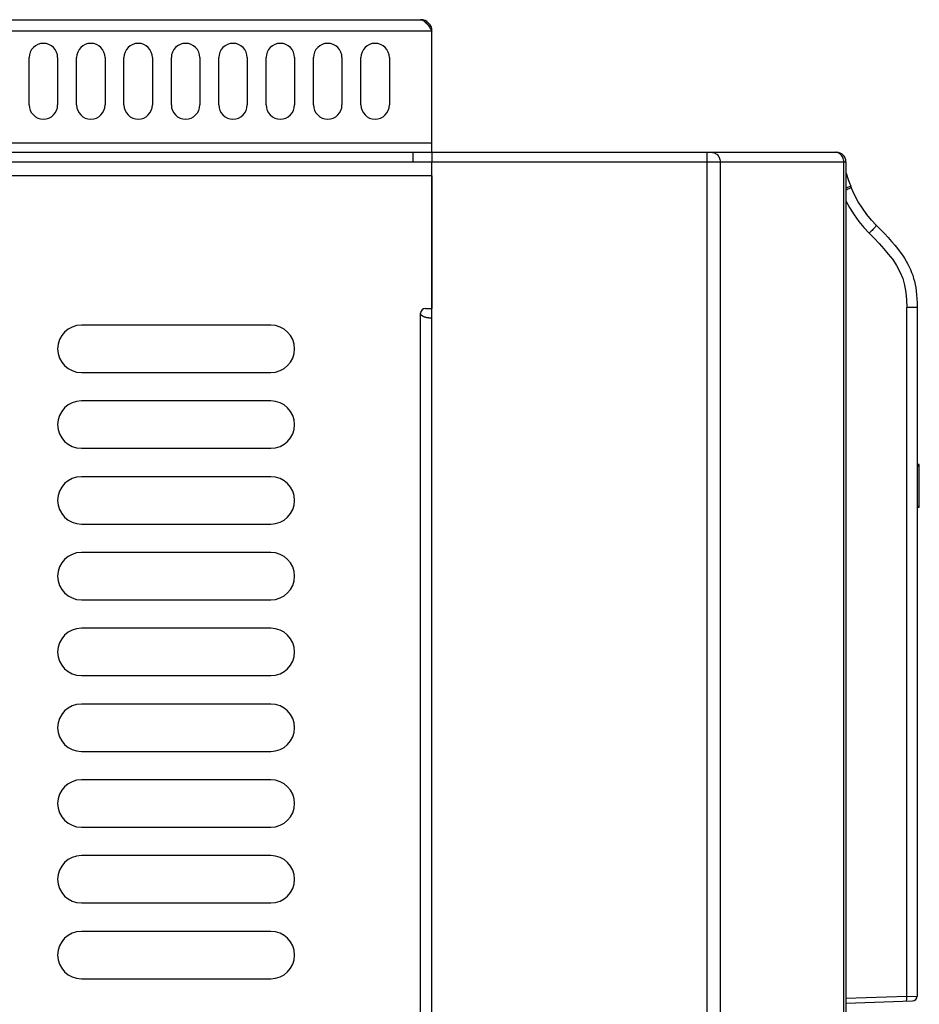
# Model space of a CAD drawing. Header units: millimetres. Extents: x 1 to 1591, y -395 to 1220.
# Tile 80 of 81: x 1086 to 1181, y 662 to 765. Entities that reach past the tile are written whole.
import ezdxf

# ---------------------------------------------------------------- set-up
doc = ezdxf.new("R2010")
doc.units = ezdxf.units.MM
doc.header["$LTSCALE"] = 65.395
for name, color, linetype in [('LOGO_REXROTH_11_AM_0', 7, 'CONTINUOUS'), ('MANIFOLD_SOLID_BREP_130316_AM_0', 7, 'CONTINUOUS'), ('MANIFOLD_SOLID_BREP_165147_AM_0', 7, 'CONTINUOUS'), ('MANIFOLD_SOLID_BREP_410340_AM_0', 7, 'CONTINUOUS'), ('MANIFOLD_SOLID_BREP_411111_AM_0', 7, 'CONTINUOUS'), ('X610_37_IO_BASE-20150120_1_AM_0', 7, 'CONTINUOUS')]:
    doc.layers.add(name, color=color, linetype=linetype)

msp = doc.modelspace()

# ---------------------------------------------------------------- linework, layer by layer
at = {"layer": 'LOGO_REXROTH_11_AM_0', "color": 7}
for p, q in [((1180.36, 718.52), (1180.6, 718.52)), ((1180.6, 718.5), (1180.36, 718.5)), ((1180.6, 718.44), (1180.36, 718.44)), ((1180.6, 718.31), (1180.36, 718.31)), ((1180.6, 713.99), (1180.6, 718.52)), ((1180.6, 714.06), (1180.36, 714.06)), ((1180.36, 713.99), (1180.6, 713.99))]:
    msp.add_line(p, q, dxfattribs=at)
at = {"layer": 'MANIFOLD_SOLID_BREP_130316_AM_0', "color": 7}
for p, q in [((983.38, 765.47), (1127.98, 765.47)), ((1129.18, 764.27), (982.18, 764.27)), ((1129.18, 751.47), (1129.18, 764.27)), ((1086.68, 756.47), (1086.68, 761.47)), ((1089.68, 761.47), (1089.68, 756.47)), ((1091.68, 756.47), (1091.68, 761.47)), ((1094.68, 761.47), (1094.68, 756.47)), ((1096.68, 756.47), (1096.68, 761.47)), ((1099.68, 761.47), (1099.68, 756.47)), ((1101.68, 756.47), (1101.68, 761.47)), ((1104.68, 761.47), (1104.68, 756.47)), ((1106.68, 756.47), (1106.68, 761.47)), ((1109.68, 761.47), (1109.68, 756.47)), ((1111.68, 756.47), (1111.68, 761.47)), ((1114.68, 761.47), (1114.68, 756.47)), ((1116.68, 756.47), (1116.68, 761.47)), ((1119.68, 761.47), (1119.68, 756.47)), ((1121.68, 756.47), (1121.68, 761.47)), ((1124.68, 761.47), (1124.68, 756.47)), ((982.18, 752.47), (1129.18, 752.47)), ((982.18, 751.47), (1129.18, 751.47)), ((1127.18, 750.47), (1127.18, 751.47)), ((982.45, 750.47), (1128.91, 750.47))]:
    msp.add_line(p, q, dxfattribs=at)
msp.add_lwpolyline([(1127.98, 765.47), (1128.06, 765.46), (1128.15, 765.44), (1128.23, 765.4), (1128.32, 765.35), (1128.4, 765.29), (1128.49, 765.21), (1128.58, 765.12), (1128.66, 765.02), (1128.75, 764.91), (1128.83, 764.79), (1128.92, 764.67), (1129, 764.54), (1129.09, 764.4), (1129.18, 764.27)], dxfattribs=at)
for centre, radius, start, end in [((1127.98, 764.27), 1.2, 0, 90), ((1088.18, 761.47), 1.5, 0, 180), ((1093.18, 761.47), 1.5, 0, 180), ((1098.18, 761.47), 1.5, 0, 180), ((1103.18, 761.47), 1.5, 0, 180), ((1108.18, 761.47), 1.5, 0, 180), ((1113.18, 761.47), 1.5, 0, 180), ((1118.18, 761.47), 1.5, 0, 180), ((1123.18, 761.47), 1.5, 0, 180), ((1088.18, 756.47), 1.5, 180, 360), ((1093.18, 756.47), 1.5, 180, 360), ((1098.18, 756.47), 1.5, 180, 360), ((1103.18, 756.47), 1.5, 180, 360), ((1108.18, 756.47), 1.5, 180, 360), ((1113.18, 756.47), 1.5, 180, 360), ((1118.18, 756.47), 1.5, 180, 360), ((1123.18, 756.47), 1.5, 180, 360)]:
    msp.add_arc(centre, radius, start, end, dxfattribs=at)
at = {"layer": 'MANIFOLD_SOLID_BREP_165147_AM_0', "color": 7}
for p, q in [((1128.91, 750.47), (1129.18, 750.47)), ((1129.18, 748.97), (982.18, 748.97)), ((1129.18, 748.97), (1129.18, 734.97)), ((1128.48, 734.97), (1129.18, 734.97)), ((1127.98, 154.47), (1127.98, 734.47)), ((1129.18, 733.97), (1128.96, 733.97)), ((1112.18, 733.22), (1092.18, 733.22)), ((1092.18, 728.22), (1112.18, 728.22)), ((1112.18, 725.22), (1092.18, 725.22)), ((1092.18, 720.22), (1112.18, 720.22)), ((1112.18, 717.22), (1092.18, 717.22)), ((1092.18, 712.22), (1112.18, 712.22)), ((1112.18, 709.22), (1092.18, 709.22)), ((1092.18, 704.22), (1112.18, 704.22)), ((1112.18, 701.22), (1092.18, 701.22)), ((1092.18, 696.22), (1112.18, 696.22)), ((1112.18, 693.22), (1092.18, 693.22)), ((1092.18, 688.22), (1112.18, 688.22)), ((1112.18, 685.22), (1092.18, 685.22)), ((1092.18, 680.22), (1112.18, 680.22)), ((1112.18, 677.22), (1092.18, 677.22)), ((1092.18, 672.22), (1112.18, 672.22)), ((1112.18, 669.22), (1092.18, 669.22)), ((1092.18, 664.22), (1112.18, 664.22))]:
    msp.add_line(p, q, dxfattribs=at)
msp.add_lwpolyline([(1128.96, 733.97), (1128.93, 733.97), (1128.9, 733.97), (1128.86, 733.97), (1128.83, 733.98), (1128.79, 733.98), (1128.75, 733.99), (1128.71, 734), (1128.67, 734), (1128.62, 734.01), (1128.58, 734.02), (1128.53, 734.04), (1128.49, 734.05), (1128.44, 734.06), (1128.4, 734.08), (1128.36, 734.1), (1128.32, 734.11), (1128.28, 734.13), (1128.24, 734.15), (1128.21, 734.17), (1128.18, 734.19), (1128.15, 734.21), (1128.12, 734.22), (1128.1, 734.24), (1128.08, 734.26), (1128.06, 734.28), (1128.04, 734.3), (1128.03, 734.32), (1128.02, 734.34), (1128.01, 734.35), (1128, 734.37), (1127.99, 734.39), (1127.99, 734.4), (1127.98, 734.42), (1127.98, 734.44), (1127.98, 734.45), (1127.98, 734.47)], dxfattribs=at)
for centre, radius, start, end in [((1128.48, 734.47), 0.5, 90, 180), ((1092.18, 730.72), 2.5, 90, 270), ((1112.18, 730.72), 2.5, 270, 90), ((1092.18, 722.72), 2.5, 90, 270), ((1112.18, 722.72), 2.5, 270, 90), ((1092.18, 714.72), 2.5, 90, 270), ((1112.18, 714.72), 2.5, 270, 90), ((1092.18, 706.72), 2.5, 90, 270), ((1112.18, 706.72), 2.5, 270, 90), ((1092.18, 698.72), 2.5, 90, 270), ((1112.18, 698.72), 2.5, 270, 90), ((1092.18, 690.72), 2.5, 90, 270), ((1112.18, 690.72), 2.5, 270, 90), ((1092.18, 682.72), 2.5, 90, 270), ((1112.18, 682.72), 2.5, 270, 90), ((1092.18, 674.72), 2.5, 90, 270), ((1112.18, 674.72), 2.5, 270, 90), ((1092.18, 666.72), 2.5, 90, 270), ((1112.18, 666.72), 2.5, 270, 90)]:
    msp.add_arc(centre, radius, start, end, dxfattribs=at)
at = {"layer": 'MANIFOLD_SOLID_BREP_410340_AM_0', "color": 7}
for p, q in [((1129.18, 134.47), (1129.18, 750.47)), ((1129.18, 750.47), (1172.86, 750.47)), ((1158.21, 132.47), (1158.21, 750.47)), ((1159.58, 750.47), (1159.58, 132.97)), ((1172.64, 132.97), (1172.64, 750.47)), ((1172.86, 750.47), (1172.86, 132.97))]:
    msp.add_line(p, q, dxfattribs=at)
at = {"layer": 'MANIFOLD_SOLID_BREP_411111_AM_0', "color": 7}
for p, q in [((1129.18, 751.47), (1129.18, 750.47)), ((1129.18, 751.47), (1171.86, 751.47)), ((1158.21, 750.47), (1158.21, 751.47)), ((1129.18, 750.47), (1172.86, 750.47))]:
    msp.add_line(p, q, dxfattribs=at)
for points in [[(1158.67, 751.47), (1158.77, 751.46), (1158.87, 751.44), (1158.96, 751.41), (1159.06, 751.37), (1159.14, 751.32), (1159.22, 751.26), (1159.3, 751.19), (1159.37, 751.11), (1159.43, 751.01), (1159.48, 750.91), (1159.52, 750.81), (1159.55, 750.7), (1159.57, 750.58), (1159.58, 750.47)], [(1172.64, 750.47), (1172.63, 750.58), (1172.61, 750.69), (1172.58, 750.8), (1172.55, 750.9), (1172.5, 751), (1172.44, 751.09), (1172.37, 751.18), (1172.29, 751.25), (1172.21, 751.32), (1172.12, 751.37), (1172.03, 751.41), (1171.93, 751.44), (1171.83, 751.46), (1171.73, 751.47)]]:
    msp.add_lwpolyline(points, dxfattribs=at)
msp.add_arc((1171.86, 750.47), 1, 0, 90, dxfattribs=at)
at = {"layer": 'X610_37_IO_BASE-20150120_1_AM_0', "color": 7}
for p, q in [((1173.36, 747.91), (1172.86, 747.7)), ((1173.39, 747.83), (1173.36, 747.91)), ((1173.42, 747.75), (1173.39, 747.83)), ((1179.27, 662.36), (1179.27, 735.09)), ((1180.36, 735.09), (1179.27, 735.09)), ((1180.36, 735.12), (1180.36, 662.38)), ((1179.27, 662.36), (1172.86, 662.14)), ((1179.27, 662.36), (1180.36, 662.38)), ((1172.86, 661.64), (1179.88, 661.88))]:
    msp.add_line(p, q, dxfattribs=at)
for points in [[(1172.86, 749.34), (1172.92, 749.15), (1173.06, 748.72), (1173.21, 748.3), (1173.36, 747.91)], [(1173.43, 747.75), (1173.42, 747.74), (1173.4, 747.73), (1173.36, 747.71), (1173.3, 747.68), (1173.23, 747.64), (1173.15, 747.61), (1173.06, 747.56), (1172.95, 747.52), (1172.86, 747.48)], [(1176.06, 743.77), (1175.54, 744.32), (1175.05, 744.92), (1174.59, 745.56), (1174.16, 746.25), (1173.77, 746.98), (1173.42, 747.75)], [(1172.86, 746.36), (1173.25, 745.64), (1173.71, 744.88), (1174.22, 744.18), (1174.75, 743.52), (1175.32, 742.92)], [(1176.06, 743.77), (1176.06, 743.76), (1176.05, 743.73), (1176.02, 743.69), (1175.98, 743.64), (1175.93, 743.58), (1175.87, 743.5), (1175.79, 743.42), (1175.71, 743.33), (1175.62, 743.23), (1175.52, 743.13), (1175.42, 743.03), (1175.32, 742.92)], [(1176.06, 743.77), (1176.51, 743.32), (1176.93, 742.88), (1177.32, 742.46), (1177.68, 742.06), (1178.01, 741.67), (1178.31, 741.3), (1178.58, 740.94), (1178.82, 740.6), (1179.04, 740.28), (1179.23, 739.97), (1179.39, 739.67), (1179.54, 739.38), (1179.67, 739.08), (1179.79, 738.79), (1179.9, 738.48), (1180, 738.16), (1180.08, 737.85), (1180.16, 737.52), (1180.22, 737.18), (1180.27, 736.82), (1180.31, 736.43), (1180.34, 736.01), (1180.36, 735.57), (1180.36, 735.12)], [(1175.32, 742.92), (1175.84, 742.39), (1176.35, 741.85), (1176.86, 741.29), (1177.33, 740.72), (1177.79, 740.14), (1178.2, 739.52), (1178.56, 738.86), (1178.85, 738.16), (1179.05, 737.43), (1179.18, 736.67), (1179.25, 735.89), (1179.27, 735.09)], [(1179.24, 661.86), (1179.25, 661.87), (1179.25, 661.88), (1179.26, 661.91), (1179.26, 661.95), (1179.27, 662.01), (1179.27, 662.07), (1179.27, 662.13), (1179.27, 662.2), (1179.27, 662.28), (1179.27, 662.36)]]:
    msp.add_lwpolyline(points, dxfattribs=at)
msp.add_arc((1179.86, 662.38), 0.5, 272.0118, 0.0008, dxfattribs=at)

doc.saveas('drawing.dxf')
